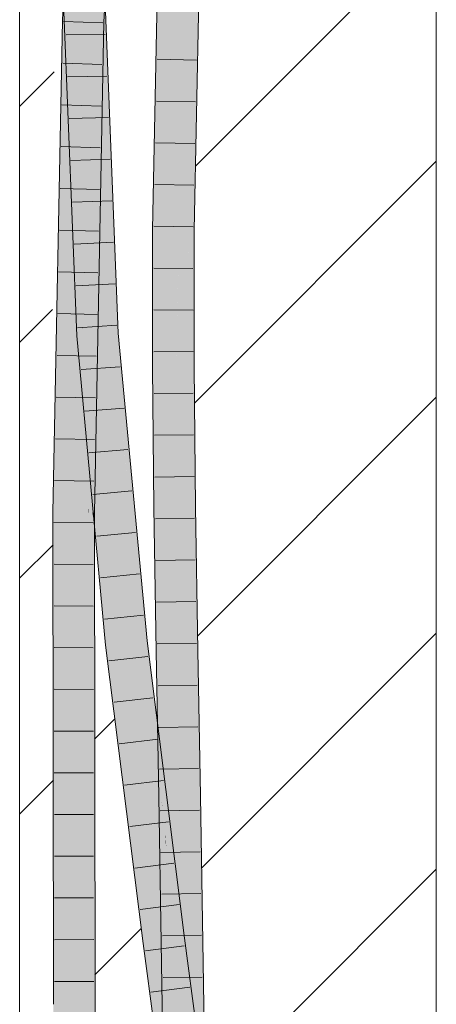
# Model space of a CAD drawing. Extents: x -620 to 300, y 62 to 1112.
# Tile 119 of 236: x 183.19 to 185.69, y 692.9 to 698.81. Entities that reach past the tile are written whole.
import ezdxf
from ezdxf.lldxf.tags import DXFTag

# ---------------------------------------------------------------- set-up
doc = ezdxf.new("R2010")
doc.units = 0
doc.layers.get('0').update_dxf_attribs({"lineweight": 13})
doc.layers.add('E_Detail_Linie_Text_Bem', color=7, linetype='Continuous', lineweight=13)
for name, color, linetype, lineweight, true_color in [('E_Detail_Wandschraffur', 7, 'Continuous', 5, 0xc0c0c0), ('E_Leerrohr 25-A06GA2AZ8I', 7, 'Continuous', 9, 0xff8000), ('E_Leerrohr 25-Shading', 7, 'Continuous', 9, 0xff8000)]:
    doc.layers.add(name, color=color, linetype=linetype, lineweight=lineweight, true_color=true_color)
tags = doc.linetypes.add('fein_strichliert', pattern=[4, 1, -2, 1]).pattern_tags.tags
tags[8:9] = [DXFTag(74, 4), DXFTag(75, 0), DXFTag(340, '0'), DXFTag(46, 0.0), DXFTag(50, 0.0), DXFTag(44, 0.0), DXFTag(45, 0.0)]
tags[6:7] = [DXFTag(74, 4), DXFTag(75, 0), DXFTag(340, '0'), DXFTag(46, 0.0), DXFTag(50, 0.0), DXFTag(44, 0.0), DXFTag(45, 0.0)]
tags[4:5] = [DXFTag(74, 4), DXFTag(75, 0), DXFTag(340, '0'), DXFTag(46, 0.0), DXFTag(50, 0.0), DXFTag(44, 0.0), DXFTag(45, 0.0)]

# ---------------------------------------------------------------- blocks, each defined once
blk = doc.blocks.new('Shading-A06GA1NA8I', base_point=(183.5491, 712.4307))
at = {"layer": 'E_Leerrohr 25-Shading', "color": 30, "true_color": 0xf57b00}
for points in [[(183.7461, 701.9052), (183.5983, 699.2321), (183.6625, 698.7942), (183.6153, 698.796)], [(183.7461, 701.9052), (183.6625, 698.7942), (183.8342, 701.8983)], [(183.563, 699.8927), (183.5699, 700.3192), (183.5042, 698.8002), (183.4966, 698.9952)], [(183.563, 699.8927), (183.5042, 698.8002), (183.535, 698.799)], [(184.1501, 699.2715), (184.0617, 699.2744), (184.1157, 697.5469), (184.0273, 697.548)], [(184.2119, 699.2695), (184.1501, 699.2715), (184.1511, 697.5464), (184.1157, 697.5469)], [(184.2041, 697.5457), (184.2384, 699.2686), (184.1511, 697.5464), (184.2119, 699.2695)], [(183.5808, 698.9169), (183.5814, 698.9889), (183.5742, 698.7975)], [(183.4924, 698.9182), (183.4859, 698.8008), (183.4994, 698.8004)], [(183.4962, 698.8545), (183.4994, 698.8004), (183.4996, 698.918), (183.5042, 698.8002)], [(183.538, 698.9176), (183.535, 698.799), (183.5466, 698.9175), (183.5434, 698.7987)], [(183.5434, 698.7987), (183.5453, 698.7986), (183.548, 698.9688)], [(183.5492, 698.9174), (183.5453, 698.7986), (183.5774, 698.9171), (183.5742, 698.7975)], [(183.5472, 698.9174), (183.5453, 698.7986), (183.5492, 698.9174)], [(183.5742, 698.7975), (183.5787, 698.9171), (183.5774, 698.9171)], [(183.6153, 698.796), (183.6106, 698.9166), (183.5742, 698.7975), (183.5808, 698.9169)], [(183.4342, 695.853), (183.4859, 698.8008), (183.4316, 696.0351)], [(183.4342, 695.853), (183.5178, 696.5756), (183.4859, 698.8008), (183.5225, 697.1826)], [(183.524, 697.3751), (183.506, 698.6721), (183.4859, 698.8008), (183.4994, 698.8004)], [(183.524, 697.3751), (183.4859, 698.8008), (183.5225, 697.1826)], [(183.4979, 698.8545), (183.4966, 698.8107), (183.5394, 698.8546), (183.5553, 698.1325)], [(183.5565, 698.1185), (183.4966, 698.8107), (183.5699, 696.9658)], [(183.506, 698.6721), (183.5042, 698.8002), (183.4994, 698.8004)], [(183.535, 698.799), (183.5042, 698.8002), (183.524, 697.3751)], [(183.5434, 698.7987), (183.535, 698.799), (183.5278, 697.098), (183.524, 697.3751)], [(183.5332, 696.7088), (183.5453, 698.7986), (183.5278, 697.098), (183.5434, 698.7987)], [(183.6048, 695.8515), (183.5742, 698.7975), (183.5451, 695.8521), (183.5332, 696.7088)], [(183.5553, 698.1325), (183.5565, 698.1185), (183.5394, 698.8546), (183.5479, 698.8547)], [(183.5742, 698.7975), (183.5453, 698.7986), (183.5586, 698.0027), (183.5407, 698.0021)], [(183.5479, 698.8547), (183.5565, 698.1185), (183.565, 698.0195)], [(183.5793, 698.8547), (183.5479, 698.8547), (183.5819, 698.6005)], [(183.5819, 698.6005), (183.5479, 698.8547), (183.5907, 697.7227), (183.565, 698.0195)], [(183.6153, 698.796), (183.5742, 698.7975), (183.6349, 697.3827), (183.6048, 695.8515)], [(183.5833, 698.8547), (183.5793, 698.8547), (183.5983, 698.4779), (183.5819, 698.6005)], [(183.6088, 698.8549), (183.5833, 698.8547), (183.5983, 698.4779)], [(183.7483, 696.925), (183.6717, 698.855), (183.5983, 698.4779), (183.6088, 698.8549)], [(183.6625, 698.7942), (183.6153, 698.796), (183.6349, 697.3827)], [(183.6096, 697.5042), (183.5983, 698.4779), (183.5907, 697.7227), (183.5819, 698.6005)], [(183.5983, 698.4779), (183.6071, 697.7147), (183.6601, 696.9192)], [(183.7483, 696.925), (183.5983, 698.4779), (183.6601, 696.9192)], [(183.565, 698.0195), (183.5565, 698.1185), (183.5783, 697.0804), (183.5575, 698.0309)], [(183.5575, 698.0309), (183.5699, 696.9658), (183.5783, 697.0804)], [(183.5407, 698.0021), (183.5374, 697.4266), (183.5586, 698.0027), (183.5459, 697.3539)], [(183.565, 698.0195), (183.5783, 697.0804), (183.583, 697.1436)], [(183.583, 697.1436), (183.5949, 697.3049), (183.565, 698.0195), (183.5907, 697.7227)], [(183.5949, 697.3049), (183.6096, 697.5042), (183.5907, 697.7227)], [(183.6071, 697.7147), (183.6096, 697.5042), (183.6601, 696.9192)], [(183.5988, 696.9151), (183.6164, 696.9163), (183.5949, 697.3049), (183.6096, 697.5042)], [(183.6096, 697.5042), (183.6141, 697.1164), (183.6601, 696.9192), (183.6305, 696.9172)], [(184.1157, 697.5469), (184.0273, 697.548), (184.1158, 696.7264), (184.0275, 696.726)], [(184.1511, 697.5464), (184.1157, 697.5469), (184.1305, 696.7264), (184.1158, 696.7264)], [(184.2042, 696.9725), (184.2041, 697.5457), (184.1367, 696.9719), (184.1511, 697.5464)], [(183.5374, 697.4266), (183.5332, 696.7088), (183.5459, 697.3539)], [(183.524, 697.3751), (183.5225, 697.1826), (183.5278, 697.098), (183.5269, 696.9906)], [(183.5877, 696.9144), (183.5988, 696.9151), (183.583, 697.1436), (183.5949, 697.3049)], [(183.5225, 697.1826), (183.5178, 696.5756), (183.5269, 696.9906), (183.5235, 696.6248)], [(183.5269, 696.9906), (183.5332, 696.7088), (183.5278, 697.098)], [(183.583, 697.1436), (183.5783, 697.0804), (183.5877, 696.9144), (183.582, 696.914)], [(183.6141, 697.1164), (183.6164, 696.9163), (183.6305, 696.9172)], [(183.5783, 697.0804), (183.5699, 696.9658), (183.582, 696.914), (183.5719, 696.9133)], [(183.5235, 696.6248), (183.5332, 696.7088), (183.5269, 696.9906)], [(184.1305, 696.7264), (184.2042, 696.7268), (184.1367, 696.9719), (184.2042, 696.9725)], [(183.582, 696.914), (183.5719, 696.9133), (183.5929, 696.6891)], [(183.5929, 696.6891), (183.6039, 696.5723), (183.582, 696.914), (183.5877, 696.9144)], [(183.5877, 696.9144), (183.6039, 696.5723), (183.5988, 696.9151), (183.6164, 696.4391)], [(183.6164, 696.4391), (183.6349, 696.2418), (183.5988, 696.9151), (183.6164, 696.9163)], [(183.6349, 696.2418), (183.8334, 695.0704), (183.6164, 696.9163), (183.6305, 696.9172)], [(183.8334, 695.0704), (183.6601, 696.9192), (183.6305, 696.9172)], [(183.8456, 695.8875), (183.7483, 696.925), (183.8334, 695.0704), (183.6601, 696.9192)], [(183.5164, 695.8523), (183.5332, 696.7088), (183.5235, 696.6248)], [(183.5332, 696.7088), (183.5164, 695.8523), (183.5283, 695.8522)], [(183.5332, 696.7088), (183.5283, 695.8522), (183.5451, 695.8521)], [(184.1205, 696.2394), (184.1158, 696.7264), (184.0321, 696.2412), (184.0275, 696.726)], [(184.1305, 696.7264), (184.1158, 696.7264), (184.1205, 696.2394)], [(184.2122, 695.8845), (184.2042, 696.7268), (184.1205, 696.2394), (184.1305, 696.7264)], [(183.5123, 695.8523), (183.5164, 695.8523), (183.5178, 696.5756), (183.5235, 696.6248)], [(183.5178, 696.5756), (183.4342, 695.853), (183.5123, 695.8523)], [(183.8334, 695.0704), (183.6349, 696.2418), (183.7455, 695.0608)], [(184.1239, 695.8834), (184.1205, 696.2394), (184.0355, 695.8823), (184.0321, 696.2412)], [(184.2122, 695.8845), (184.1205, 696.2394), (184.1239, 695.8834)], [(183.4316, 696.0351), (183.4281, 695.8531), (183.4342, 695.853)], [(183.4281, 695.8531), (183.4316, 693.115), (183.4342, 695.853)], [(183.4342, 695.853), (183.4316, 693.115), (183.5123, 695.8523), (183.5126, 695.7275)], [(183.5126, 695.7275), (183.5164, 695.8523), (183.5123, 695.8523)], [(183.5164, 695.8523), (183.5126, 695.7275), (183.5203, 692.9053)], [(183.5164, 695.8523), (183.5203, 692.9053), (183.5283, 695.8522), (183.5294, 692.9053)], [(183.5283, 695.8522), (183.5294, 692.9053), (183.5451, 695.8521), (183.5424, 692.9053)], [(183.5424, 692.9053), (183.6087, 692.9055), (183.5451, 695.8521), (183.6048, 695.8515)], [(183.8456, 695.8875), (183.8334, 695.0704), (183.8577, 695.0731)], [(183.9212, 695.0801), (183.8456, 695.8875), (183.8577, 695.0731)], [(184.1239, 695.8834), (184.0355, 695.8823), (184.1371, 695.0236), (184.0487, 695.0222)], [(184.2122, 695.8845), (184.1239, 695.8834), (184.2254, 695.0251), (184.1371, 695.0236)], [(183.5126, 695.7275), (183.4316, 693.115), (183.5203, 692.9053), (183.4319, 692.905)], [(183.9584, 694.7853), (183.9212, 695.0801), (183.996, 693.78), (183.8334, 695.0704)], [(183.996, 693.78), (183.8334, 695.0704), (183.9073, 693.7766), (183.7455, 695.0608)], [(184.1371, 695.0236), (184.0487, 695.0222), (184.1527, 694.153), (184.0643, 694.1514)], [(184.2254, 695.0251), (184.1371, 695.0236), (184.241, 694.1545), (184.1527, 694.153)], [(184.0584, 693.2847), (183.9584, 694.7853), (183.996, 693.78)], [(184.0584, 693.2847), (184.1033, 693.2905), (183.9584, 694.7853), (184.0531, 694.0336)], [(184.0727, 693.8528), (184.168, 693.277), (184.0643, 694.1514), (184.1527, 694.153)], [(184.0727, 693.8528), (184.0643, 694.1514), (184.0685, 693.9113)], [(184.241, 694.1545), (184.1527, 694.153), (184.2564, 693.2784), (184.168, 693.277)], [(184.1033, 693.2905), (184.146, 693.296), (184.0531, 694.0336)], [(184.0692, 693.8741), (184.0727, 693.8528), (184.0685, 693.9113)], [(184.0692, 693.8741), (184.0796, 693.2756), (184.114, 693.2762)], [(184.0727, 693.8528), (184.0692, 693.8741), (184.113, 693.2892)], [(184.114, 693.2762), (184.168, 693.277), (184.113, 693.2892), (184.0727, 693.8528)], [(183.9707, 693.2733), (184.0584, 693.2847), (183.9073, 693.7766), (183.9942, 693.7799)], [(184.0584, 693.2847), (183.996, 693.78), (183.9942, 693.7799)], [(183.9707, 693.2733), (184.1716, 692.4327), (184.0584, 693.2847)], [(183.9707, 693.2733), (184.1692, 692.3618), (184.1716, 692.4327), (184.1741, 692.3622)], [(184.1692, 692.3618), (183.9707, 693.2733), (184.0926, 692.3564)], [(184.2603, 692.4367), (184.146, 693.296), (184.1716, 692.4327), (184.0584, 693.2847)], [(184.092, 692.4009), (184.1673, 692.5482), (184.0796, 693.2756), (184.114, 693.2762)], [(184.1673, 692.5482), (184.178, 692.5691), (184.114, 693.2762), (184.168, 693.277)], [(184.2664, 692.5687), (184.2564, 693.2784), (184.178, 692.5691), (184.168, 693.277)], [(183.4449, 689.7924), (183.5332, 689.7924), (183.4319, 692.905), (183.5203, 692.9053)], [(183.5203, 692.9053), (183.5332, 689.7924), (183.5294, 692.9053)], [(183.5294, 692.9053), (183.5332, 689.7924), (183.5424, 692.9053)], [(183.5332, 689.7924), (183.6216, 689.7924), (183.5424, 692.9053), (183.6087, 692.9055)]]:
    blk.add_solid(points, dxfattribs=at)
at = {"layer": 'E_Leerrohr 25-Shading', "color": 34, "true_color": 0xb05800}
for points in [[(183.4966, 698.9952), (183.6045, 701.5181), (183.4493, 698.8022), (183.6088, 701.6855)], [(184.0361, 699.2751), (184.0251, 699.2755), (184.0126, 697.5482), (183.9907, 697.5485)], [(184.0273, 697.548), (184.0617, 699.2744), (184.0126, 697.5482), (184.0361, 699.2751)], [(184.2456, 699.2684), (184.2384, 699.2686), (184.2041, 697.5457)], [(184.2057, 697.5457), (184.2522, 699.2681), (184.2041, 697.5457), (184.2456, 699.2684)], [(184.2057, 697.5457), (184.2087, 697.5456), (184.2522, 699.2681), (184.2564, 699.268)], [(184.2087, 697.5456), (184.2353, 697.5452), (184.2564, 699.268), (184.2707, 699.2675)], [(184.2407, 697.5452), (184.275, 699.2674), (184.2353, 697.5452), (184.2707, 699.2675)], [(183.6792, 699.0946), (183.6625, 698.7942), (183.6792, 699.0956), (183.6814, 699.0955)], [(183.4966, 698.9952), (183.4493, 698.8022), (183.4783, 698.8011)], [(183.4893, 698.9182), (183.4783, 698.8011), (183.4924, 698.9182), (183.4859, 698.8008)], [(183.6821, 698.7934), (183.6936, 698.9155), (183.6625, 698.7942), (183.6702, 698.9158)], [(183.6936, 698.9155), (183.6821, 698.7934), (183.7059, 698.9153), (183.6991, 698.7928)], [(183.4859, 698.8008), (183.4082, 696.7095), (183.4255, 695.8531), (183.3915, 695.8535)], [(183.4493, 698.8022), (183.4082, 696.7095), (183.4783, 698.8011)], [(183.4082, 696.7095), (183.4859, 698.8008), (183.4783, 698.8011)], [(183.4859, 698.8008), (183.4255, 695.8531), (183.4316, 696.0351)], [(183.5354, 696.9109), (183.5713, 696.9133), (183.4583, 698.8544), (183.5708, 696.9333)], [(183.4583, 698.8544), (183.5708, 696.9333), (183.4966, 698.8107), (183.5699, 696.9658)], [(183.7182, 697.9792), (183.6717, 698.855), (183.7483, 696.925)], [(183.6861, 698.6097), (183.6717, 698.855), (183.7174, 698.0082), (183.7182, 697.9792)], [(183.6717, 698.855), (183.6861, 698.6097), (183.6733, 698.855)], [(183.6861, 698.6097), (183.6977, 698.8551), (183.6733, 698.855)], [(183.6861, 698.6097), (183.7849, 696.9274), (183.6977, 698.8551), (183.7233, 698.4785)], [(183.7233, 698.4785), (183.7083, 698.8552), (183.6977, 698.8551)], [(183.6557, 698.0059), (183.6613, 698.1712), (183.6471, 698.0056), (183.6625, 698.7942)], [(183.6652, 697.7565), (183.6582, 696.7081), (183.6981, 698.7382)], [(183.6821, 698.7934), (183.6625, 698.7942), (183.6613, 698.1712)], [(183.6696, 698.4202), (183.6652, 697.7565), (183.6991, 698.7928), (183.6981, 698.7382)], [(183.6696, 698.4202), (183.6991, 698.7928), (183.6821, 698.7934)], [(183.7736, 696.9267), (183.7849, 696.9274), (183.6861, 698.6097)], [(183.6611, 698.0721), (183.6601, 697.6041), (183.6696, 698.4202), (183.6652, 697.7565)], [(183.6696, 698.4202), (183.6613, 698.1712), (183.6611, 698.0721)], [(183.6581, 698.0784), (183.6179, 696.3973), (183.6613, 698.1712), (183.618, 696.394)], [(183.6613, 698.1712), (183.618, 696.394), (183.6611, 698.0721), (183.6191, 696.3638)], [(183.6581, 698.0784), (183.6349, 697.3827), (183.6179, 696.3974), (183.6164, 696.4392)], [(183.6611, 698.0721), (183.6207, 696.4278), (183.6601, 697.6041)], [(183.6349, 697.3827), (183.6557, 698.0059), (183.6471, 698.0056)], [(183.7182, 697.9792), (183.7509, 697.3629), (183.7174, 698.0082)], [(183.7509, 697.3629), (183.7182, 697.9792), (183.7605, 696.9258), (183.7483, 696.925)], [(183.6601, 697.6041), (183.6582, 696.7081), (183.6652, 697.7565)], [(183.6601, 697.6041), (183.6207, 696.4278), (183.6257, 696.1862), (183.6191, 696.3638)], [(183.6601, 697.6041), (183.6257, 696.1862), (183.6582, 696.7081)], [(184.0126, 697.5482), (183.9907, 697.5485), (184.0214, 696.7259), (183.9908, 696.7258)], [(184.0275, 696.726), (184.0273, 697.548), (184.0214, 696.7259), (184.0126, 697.5482)], [(184.2057, 697.5457), (184.2041, 697.5457), (184.2042, 696.9725)], [(184.2042, 696.9725), (184.2067, 696.9507), (184.2057, 697.5457), (184.2087, 697.5456)], [(184.2087, 697.5456), (184.2068, 696.9728), (184.2353, 697.5452), (184.2334, 696.973)], [(184.2408, 696.727), (184.2407, 697.5452), (184.2325, 696.7269), (184.2353, 697.5452)], [(183.7605, 696.9258), (183.7736, 696.9267), (183.7509, 697.3629)], [(184.2042, 696.7268), (184.2059, 696.7268), (184.2042, 696.9725), (184.2067, 696.9507)], [(184.2068, 696.9728), (184.2067, 696.9507), (184.2334, 696.973), (184.2325, 696.7269)], [(183.612, 696.2979), (183.5713, 696.9133), (183.633, 695.8695), (183.5354, 696.9109)], [(183.5708, 696.9333), (183.5719, 696.9133), (183.5699, 696.9658)], [(183.5713, 696.9133), (183.5719, 696.9133), (183.5708, 696.9333)], [(183.5713, 696.9133), (183.612, 696.2979), (183.5719, 696.9133), (183.6111, 696.3171)], [(183.5929, 696.6891), (183.5719, 696.9133), (183.5963, 696.6212)], [(183.5963, 696.6212), (183.5719, 696.9133), (183.6111, 696.3171)], [(183.7605, 696.9258), (183.7483, 696.925), (183.8008, 696.4637)], [(183.8008, 696.4637), (183.7483, 696.925), (183.8224, 696.2149), (183.8456, 695.8875)], [(183.7736, 696.9267), (183.7605, 696.9258), (183.8774, 695.7895), (183.8008, 696.4637)], [(183.8299, 696.4466), (183.7849, 696.9274), (183.7736, 696.9267)], [(183.7736, 696.9267), (183.8774, 695.7895), (183.8295, 696.4503)], [(184.2059, 696.7268), (184.2325, 696.7269), (184.2067, 696.9507)], [(183.6061, 696.5259), (183.5929, 696.6891), (183.6086, 696.4731), (183.5963, 696.6212)], [(183.5929, 696.6891), (183.662, 695.8319), (183.6039, 696.5723), (183.6562, 695.9199)], [(183.6336, 695.972), (183.6582, 696.7081), (183.6257, 696.1862)], [(183.6582, 696.7081), (183.6336, 695.972), (183.6414, 695.8511), (183.6381, 695.8512)], [(184.0355, 695.8823), (184.0321, 696.2412), (183.9908, 696.7258), (184.0214, 696.7259)], [(184.0042, 695.8819), (184.0355, 695.8823), (183.9959, 696.1941), (183.9908, 696.7258)], [(184.0321, 696.2412), (184.0275, 696.726), (184.0214, 696.7259)], [(184.2059, 696.7268), (184.2042, 696.7268), (184.2126, 695.8845), (184.2122, 695.8845)], [(184.2364, 695.8848), (184.2325, 696.7269), (184.2126, 695.8845), (184.2059, 696.7268)], [(184.2489, 695.8849), (184.2408, 696.727), (184.2364, 695.8848), (184.2325, 696.7269)], [(183.6111, 696.3171), (183.6231, 696.1661), (183.5963, 696.6212), (183.6086, 696.4731)], [(183.6039, 696.5723), (183.6562, 695.9199), (183.6164, 696.4391), (183.6549, 695.9395)], [(183.6259, 696.265), (183.6205, 696.3472), (183.6086, 696.4731), (183.6061, 696.5259)], [(183.6164, 696.4392), (183.6048, 695.8515), (183.6179, 696.3974)], [(183.6231, 696.1661), (183.678, 695.4775), (183.6086, 696.4731), (183.6259, 696.265)], [(183.6549, 695.9395), (183.6349, 696.2418), (183.6164, 696.4391)], [(183.9212, 695.0801), (183.9288, 695.0809), (183.8008, 696.4637), (183.8774, 695.7895)], [(183.8295, 696.4503), (183.8491, 696.1794), (183.9576, 695.084), (183.8916, 695.6644)], [(183.8295, 696.4503), (183.9576, 695.084), (183.8299, 696.4466)], [(183.6179, 696.3973), (183.6048, 695.8515), (183.618, 696.394)], [(183.618, 696.394), (183.6048, 695.8515), (183.6191, 696.3638), (183.6077, 695.8975)], [(183.6191, 696.3638), (183.6077, 695.8975), (183.6257, 696.1862)], [(183.6259, 696.265), (183.662, 695.8319), (183.6205, 696.3472)], [(183.6111, 696.3171), (183.612, 696.2979), (183.6286, 696.0507), (183.6292, 696.0395)], [(183.6231, 696.1661), (183.6111, 696.3171), (183.6286, 696.0507)], [(183.6582, 695.5997), (183.612, 696.2979), (183.633, 695.8695)], [(183.662, 695.8319), (183.6259, 696.265), (183.6905, 695.4003), (183.678, 695.4775)], [(183.6349, 696.2418), (183.6549, 695.9393), (183.7455, 695.0608), (183.7017, 695.3312)], [(183.8456, 695.8875), (183.9212, 695.0801), (183.8224, 696.2149)], [(183.6066, 695.8514), (183.6257, 696.1862), (183.6077, 695.8975)], [(183.6066, 695.8514), (183.6296, 695.8513), (183.6257, 696.1862), (183.6336, 695.972)], [(183.6582, 695.5997), (183.678, 695.4775), (183.6286, 696.0507), (183.6231, 696.1661)], [(183.8491, 696.1794), (183.8774, 695.7895), (183.8916, 695.6644)], [(183.9974, 696.0327), (184.0016, 695.8818), (183.9959, 696.1941), (184.0042, 695.8819)], [(183.4255, 695.8531), (183.4281, 695.8531), (183.4316, 696.0351)], [(183.6292, 696.0395), (183.6582, 695.5997), (183.6286, 696.0507)], [(183.9989, 695.8818), (184.0016, 695.8818), (183.9974, 696.0327)], [(183.6336, 695.972), (183.6296, 695.8513), (183.6381, 695.8512)], [(183.6549, 695.9393), (183.6905, 695.4003), (183.7017, 695.3312)], [(183.3915, 695.8535), (183.3953, 692.905), (183.4316, 693.115), (183.4319, 692.905)], [(183.3915, 695.8535), (183.4316, 693.115), (183.4255, 695.8531)], [(183.4316, 693.115), (183.4281, 695.8531), (183.4255, 695.8531)], [(183.6077, 695.8975), (183.6048, 695.8515), (183.6066, 695.8514)], [(183.6066, 695.8514), (183.6048, 695.8515), (183.6087, 692.9055)], [(183.6296, 695.8513), (183.6066, 695.8514), (183.6361, 692.9056), (183.6087, 692.9055)], [(183.6296, 695.8513), (183.6415, 695.778), (183.6381, 695.8512)], [(183.6296, 695.8513), (183.6361, 692.9056), (183.6415, 695.778), (183.6453, 692.9056)], [(183.6415, 695.778), (183.6414, 695.8511), (183.6381, 695.8512)], [(184.0016, 695.8818), (183.9989, 695.8818), (184.0295, 695.0219), (184.0121, 695.0215)], [(184.0295, 695.0219), (184.0312, 695.0219), (184.0016, 695.8818), (184.0042, 695.8819)], [(184.0312, 695.0219), (184.0487, 695.0222), (184.0042, 695.8819), (184.0355, 695.8823)], [(184.2364, 695.8848), (184.2122, 695.8845), (184.2446, 695.0254), (184.2254, 695.0251)], [(184.262, 695.0257), (184.2489, 695.8849), (184.2446, 695.0254), (184.2364, 695.8848)], [(183.8774, 695.7895), (183.9288, 695.0809), (183.8916, 695.6644), (183.9397, 695.0821)], [(183.9397, 695.0821), (183.9576, 695.084), (183.8916, 695.6644)], [(183.6582, 695.5997), (183.6981, 695.1748), (183.678, 695.4775)], [(183.6981, 695.1748), (183.6905, 695.4003), (183.678, 695.4775)], [(183.6981, 695.1748), (183.7091, 695.0568), (183.6905, 695.4003), (183.7132, 695.0573)], [(183.6905, 695.4003), (183.7132, 695.0573), (183.7017, 695.3312), (183.7227, 695.0583)], [(183.7227, 695.0583), (183.7455, 695.0608), (183.7017, 695.3312)], [(183.9288, 695.0809), (183.9212, 695.0801), (183.9584, 694.7853)], [(183.9288, 695.0809), (184.0435, 694.1381), (183.9397, 695.0821)], [(183.9496, 694.8724), (184.0618, 693.972), (183.9288, 695.0809), (184.0435, 694.1381)], [(184.0435, 694.1381), (183.9576, 695.084), (183.9397, 695.0821)], [(183.9576, 695.084), (184.0435, 694.1381), (184.0105, 694.6646), (184.0491, 694.0922)], [(183.7132, 695.0573), (183.7091, 695.0568), (183.7233, 694.9445)], [(183.7233, 694.9445), (183.762, 694.6831), (183.7132, 695.0573), (183.7227, 695.0583)], [(183.7227, 695.0583), (183.9073, 693.7766), (183.7455, 695.0608)], [(183.7227, 695.0583), (183.762, 694.6831), (183.9073, 693.7766), (183.7849, 694.5279)], [(184.034, 694.3922), (184.0596, 694.1513), (184.0121, 695.0215), (184.0295, 695.0219)], [(184.034, 694.3922), (184.0121, 695.0215), (184.0198, 694.5906)], [(184.0596, 694.1513), (184.0605, 694.1513), (184.0295, 695.0219), (184.0312, 695.0219)], [(184.0605, 694.1513), (184.0643, 694.1514), (184.0312, 695.0219), (184.0487, 695.0222)], [(184.2446, 695.0254), (184.2254, 695.0251), (184.2548, 694.1547), (184.241, 694.1545)], [(184.2776, 694.1552), (184.262, 695.0257), (184.2548, 694.1547), (184.2446, 695.0254)], [(183.762, 694.6831), (183.7233, 694.9445), (183.7901, 694.4142)], [(183.9496, 694.8724), (183.9584, 694.7853), (184.0458, 694.101), (184.0531, 694.0336)], [(183.7849, 694.5279), (183.762, 694.6831), (183.7661, 694.6437)], [(183.7901, 694.4142), (183.7849, 694.5279), (183.7661, 694.6437)], [(184.0491, 694.0922), (184.146, 693.296), (184.0105, 694.6646), (184.1138, 693.8443)], [(184.0212, 694.513), (184.034, 694.3922), (184.0198, 694.5906)], [(183.7849, 694.5279), (183.9484, 693.2704), (183.9707, 693.2733)], [(183.7849, 694.5279), (183.7901, 694.4142), (183.9484, 693.2704), (183.8553, 693.8961)], [(183.7849, 694.5279), (183.9707, 693.2733), (183.9073, 693.7766)], [(184.0212, 694.513), (184.0277, 694.1507), (184.0484, 694.1511)], [(184.0484, 694.1511), (184.0513, 694.1511), (184.0212, 694.513), (184.034, 694.3922)], [(184.0513, 694.1511), (184.0596, 694.1513), (184.034, 694.3922)], [(184.0277, 694.1507), (184.0691, 693.8745), (184.0484, 694.1511)], [(184.0796, 693.2756), (184.0277, 694.1507), (184.043, 693.2751)], [(184.0277, 694.1507), (184.0796, 693.2756), (184.0691, 693.8745), (184.0692, 693.8741)], [(184.0435, 694.1381), (184.05, 694.0796), (184.0491, 694.0922)], [(184.0484, 694.1511), (184.0691, 693.8745), (184.0513, 694.1511), (184.0673, 693.928)], [(184.0673, 693.928), (184.0596, 694.1513), (184.0513, 694.1511)], [(184.0605, 694.1513), (184.0596, 694.1513), (184.0685, 693.9113), (184.0673, 693.928)], [(184.0685, 693.9113), (184.0643, 694.1514), (184.0605, 694.1513)], [(184.2548, 694.1547), (184.241, 694.1545), (184.2648, 693.2786), (184.2564, 693.2784)], [(184.293, 693.2791), (184.2776, 694.1552), (184.2648, 693.2786), (184.2548, 694.1547)], [(184.0458, 694.101), (184.0531, 694.0336), (184.0618, 693.972), (184.0685, 693.9113)], [(184.05, 694.0796), (184.0618, 693.972), (184.0491, 694.0922), (184.146, 693.296)], [(184.0685, 693.9113), (184.146, 693.296), (184.0618, 693.972)], [(184.0673, 693.928), (184.0692, 693.8741), (184.0685, 693.9113)], [(183.8553, 693.8961), (183.9344, 693.2686), (183.9484, 693.2704)], [(184.1597, 693.4806), (184.1138, 693.8443), (184.1517, 693.4802)], [(184.1138, 693.8443), (184.146, 693.296), (184.1704, 693.2991)], [(184.1704, 693.2991), (184.1823, 693.3007), (184.1517, 693.4802), (184.1597, 693.4806)], [(183.9344, 693.2686), (184.0605, 692.3201), (183.9484, 693.2704), (184.0619, 692.3203)], [(183.9484, 693.2704), (184.0926, 692.3564), (183.9707, 693.2733)], [(183.9484, 693.2704), (184.0619, 692.3203), (184.0962, 692.3293), (184.0971, 692.3228)], [(183.9484, 693.2704), (184.0962, 692.3293), (184.0926, 692.3564)], [(184.0796, 693.2756), (184.043, 693.2751), (184.0914, 692.4009), (184.0554, 692.4005)], [(184.092, 692.4009), (184.0796, 693.2756), (184.0914, 692.4009)], [(184.2738, 692.3573), (184.1704, 693.2991), (184.2603, 692.4367), (184.146, 693.296)], [(184.2417, 692.8544), (184.1823, 693.3007), (184.2194, 692.853), (184.1704, 693.2991)], [(184.2664, 692.5687), (184.2648, 693.2786), (184.2564, 693.2784)], [(184.3054, 692.4031), (184.293, 693.2791), (184.2722, 692.4027), (184.2648, 693.2786)], [(184.2664, 692.5687), (184.2702, 692.4606), (184.2648, 693.2786), (184.271, 692.5417)], [(183.4082, 689.7924), (183.4449, 689.7924), (183.3953, 692.905), (183.4319, 692.905)], [(183.6361, 692.9056), (183.6087, 692.9055), (183.6301, 689.7924), (183.6097, 692.6707)], [(183.6361, 692.9056), (183.6301, 689.7924), (183.6582, 689.7924)], [(183.6582, 689.7924), (183.6453, 692.9056), (183.6361, 692.9056)]]:
    blk.add_solid(points, dxfattribs=at)
blk = doc.blocks.new('Referenz-A06GA2B58I')
at = {"layer": 'E_Detail_Linie_Text_Bem', "linetype": 'Continuous', "ltscale": 0.13}
for p, q in [((185.6932, 713.4464), (185.6932, 673.4464)), ((183.1932, 673.4464), (183.1932, 701.4464))]:
    blk.add_line(p, q, dxfattribs=at)
at = {"layer": 'E_Detail_Wandschraffur', "linetype": 'fein_strichliert', "ltscale": 0.13}
for p, q in [((184.2483, 697.9276), (185.6932, 699.3725)), ((183.1932, 696.8725), (183.3899, 697.0692)), ((184.2607, 695.1116), (185.6932, 696.5441)), ((183.6432, 694.4941), (183.7647, 694.6156)), ((183.1932, 694.0441), (183.397, 694.2479)), ((184.3109, 692.3333), (185.6932, 693.7157))]:
    blk.add_line(p, q, dxfattribs=at)
at = {"layer": 'E_Detail_Wandschraffur', "linetype": 'ByBlock', "ltscale": 0.13}
for p, q in [((183.1932, 698.2867), (183.4003, 698.4938)), ((184.2429, 696.508), (185.6932, 697.9583)), ((183.1932, 695.4583), (183.3934, 695.6585)), ((184.2852, 693.7219), (185.6932, 695.1299)), ((183.6451, 693.0817), (183.9229, 693.3596))]:
    blk.add_line(p, q, dxfattribs=at)
at = {"layer": 'E_Leerrohr 25-A06GA2AZ8I', "linetype": 'Continuous', "ltscale": 0.13}
for p, q in [((183.4493, 698.8023), (183.6215, 701.9149)), ((183.6991, 698.7928), (183.8707, 701.8954)), ((184.0251, 699.2755), (183.9907, 697.5485)), ((184.275, 699.2674), (184.2407, 697.5452)), ((183.3915, 695.8534), (183.4493, 698.8023)), ((183.4583, 698.8544), (183.5354, 696.9109)), ((183.7083, 698.8552), (183.7849, 696.9274)), ((183.6915, 698.7873), (183.4567, 698.7962)), ((183.6414, 695.8511), (183.6991, 698.7928)), ((183.4713, 698.7152), (183.7063, 698.717)), ((184.0185, 698.5692), (184.2535, 698.5633)), ((183.6866, 698.5377), (183.4518, 698.546)), ((183.4812, 698.4644), (183.7162, 698.4681)), ((183.6817, 698.288), (183.4469, 698.2958)), ((184.0135, 698.3189), (184.2485, 698.3137)), ((183.4912, 698.2137), (183.7261, 698.2193)), ((183.6768, 698.0383), (183.4419, 698.0455)), ((184.0086, 698.0686), (184.2435, 698.0641)), ((183.5011, 697.9629), (183.736, 697.9704)), ((183.6719, 697.7887), (183.437, 697.7953)), ((184.0036, 697.8183), (184.2385, 697.8145)), ((183.5111, 697.7122), (183.7459, 697.7216)), ((183.9986, 697.5681), (184.2336, 697.5648)), ((183.6671, 697.539), (183.4321, 697.545)), ((183.9907, 697.5485), (183.9908, 696.7257)), ((184.2407, 697.5452), (184.2408, 696.727)), ((183.521, 697.4614), (183.7557, 697.4727)), ((183.6622, 697.2893), (183.4272, 697.2948)), ((183.9982, 697.3174), (184.2332, 697.3155)), ((183.531, 697.2107), (183.7656, 697.2239)), ((183.6573, 697.0397), (183.4223, 697.0446)), ((183.9983, 697.0668), (184.2333, 697.0661)), ((183.541, 696.9599), (183.7755, 696.975)), ((183.5354, 696.9109), (183.7091, 695.0568)), ((183.7849, 696.9274), (183.9576, 695.084)), ((183.6524, 696.79), (183.4174, 696.7943)), ((183.9983, 696.8161), (184.2333, 696.8168)), ((183.5617, 696.7101), (183.7962, 696.7267)), ((183.9908, 696.7257), (183.9989, 695.8818)), ((184.2408, 696.727), (184.2489, 695.8849)), ((183.9999, 696.5657), (184.2349, 696.5672)), ((183.6475, 696.5404), (183.4125, 696.5441)), ((183.5851, 696.4605), (183.8194, 696.4784)), ((183.6426, 696.2907), (183.4076, 696.2938)), ((184.0022, 696.3155), (184.2372, 696.3175)), ((183.6085, 696.2109), (183.8427, 696.2302)), ((183.6377, 696.041), (183.4027, 696.0436)), ((184.0046, 696.0652), (184.2396, 696.0678)), ((183.6319, 695.9613), (183.866, 695.982)), ((183.3953, 692.905), (183.3915, 695.8534)), ((183.6453, 692.9056), (183.6414, 695.8511)), ((183.9989, 695.8818), (184.0121, 695.0215)), ((184.2489, 695.8849), (184.262, 695.0257)), ((183.634, 695.7913), (183.399, 695.7934)), ((184.0074, 695.815), (184.2424, 695.818)), ((183.6553, 695.7117), (183.8892, 695.7338)), ((184.0112, 695.5649), (184.2462, 695.5682)), ((183.6344, 695.5414), (183.3994, 695.5433)), ((183.6786, 695.4621), (183.9125, 695.4855)), ((184.0151, 695.3148), (184.25, 695.3183)), ((183.6347, 695.2915), (183.3997, 695.2932)), ((183.702, 695.2125), (183.9357, 695.2373)), ((183.9576, 695.084), (184.1823, 693.3007)), ((183.635, 695.0417), (183.4, 695.043)), ((183.7091, 695.0568), (183.9344, 693.2686)), ((184.0121, 695.0215), (184.0277, 694.1507)), ((184.0189, 695.0647), (184.2539, 695.0685)), ((184.262, 695.0257), (184.2776, 694.1551)), ((183.7284, 694.9634), (183.962, 694.9893)), ((183.6353, 694.7918), (183.4003, 694.7929)), ((184.0233, 694.8146), (184.2582, 694.8186)), ((183.7597, 694.7151), (183.9932, 694.7415)), ((184.0278, 694.5646), (184.2627, 694.5687)), ((183.6357, 694.5419), (183.4007, 694.5428)), ((183.791, 694.4667), (184.0244, 694.4938)), ((184.0322, 694.3146), (184.2672, 694.3188)), ((183.636, 694.292), (183.401, 694.2927)), ((183.8223, 694.2184), (184.0557, 694.2461)), ((184.0277, 694.1507), (184.043, 693.2751)), ((184.2776, 694.1551), (184.293, 693.279)), ((183.6363, 694.0421), (183.4013, 694.0426)), ((184.0367, 694.0647), (184.2717, 694.0688)), ((183.8536, 693.97), (184.0869, 693.9984)), ((183.6366, 693.7923), (183.4016, 693.7925)), ((184.0411, 693.8148), (184.276, 693.8188)), ((183.8849, 693.7216), (184.1181, 693.7507)), ((184.0455, 693.5649), (184.2804, 693.5688)), ((183.637, 693.5424), (183.402, 693.5423)), ((183.9162, 693.4733), (184.1493, 693.5029)), ((184.0498, 693.315), (184.2848, 693.3187)), ((183.6373, 693.2925), (183.4023, 693.2922)), ((183.9344, 693.2686), (184.1663, 691.5251)), ((183.9478, 693.2251), (184.1808, 693.2551)), ((184.043, 693.2751), (184.0554, 692.4005)), ((184.1823, 693.3007), (184.4149, 691.5508)), ((184.293, 693.279), (184.3054, 692.4031)), ((183.6376, 693.0426), (183.4026, 693.0421)), ((184.0535, 693.0652), (184.2885, 693.0686)), ((183.9806, 692.9777), (184.2138, 693.0069)), ((183.6582, 689.7924), (183.6453, 692.9056))]:
    blk.add_line(p, q, dxfattribs=at)

msp = doc.modelspace()

# ---------------------------------------------------------------- block references
at = {"color": 8, "lineweight": 25, "ltscale": 0.25, "true_color": 0x808080}
msp.add_blockref('Referenz-A06GA2B58I', (0, 0), dxfattribs=at)
msp.add_blockref('Shading-A06GA1NA8I', (183.5491, 712.4307))

doc.saveas('drawing.dxf')
